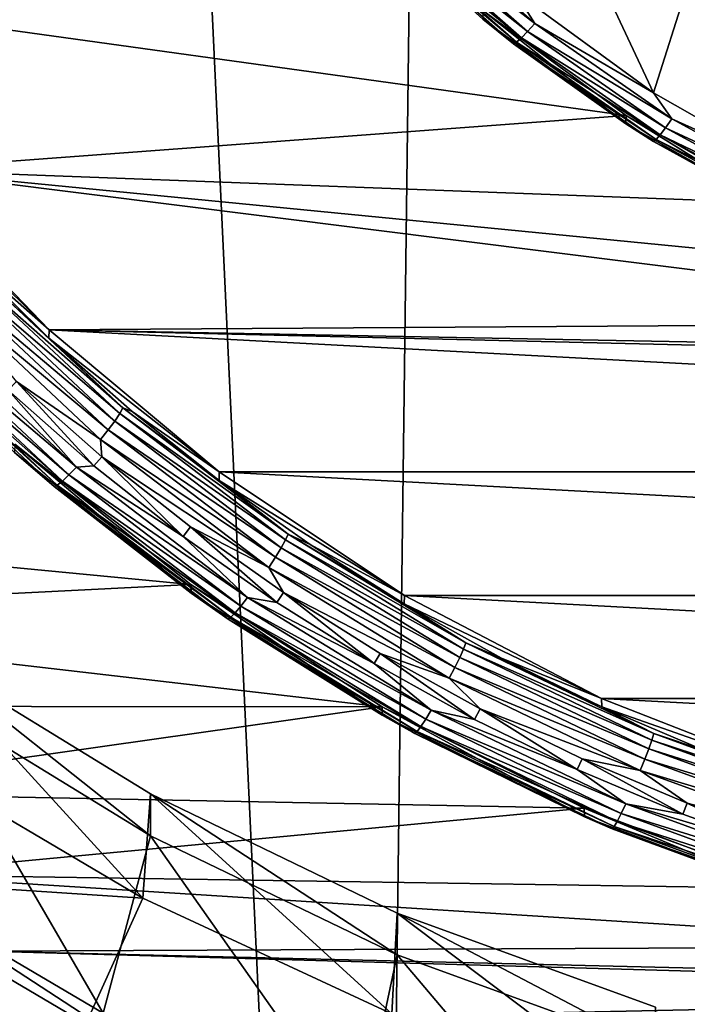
# Model space of a CAD drawing. Header units: metres. Extents: x -150 to 146, y -127 to 82.
# Tile 91 of 256: x -6 to -3.24, y -116.25 to -112.17. Entities that reach past the tile are written whole.
import ezdxf

# ---------------------------------------------------------------- set-up
doc = ezdxf.new("R2010")
doc.units = ezdxf.units.M
doc.layers.add('solid_ELLA_AP_WANNE_SW0001', color=7, linetype='CONTINUOUS')

msp = doc.modelspace()

# ---------------------------------------------------------------- linework, layer by layer
at = {"layer": 'solid_ELLA_AP_WANNE_SW0001'}
for points in [[(-4.56158, -125.847031, 10.967083), (-3.202313, -18.13368, 14.148131), (-9.597679, -18.242001, 14.008192)], [(-2.747187, -126.158188, 10.980032), (-3.202313, -18.13368, 14.148131), (-4.56158, -125.847031, 10.967083)], [(-4.56158, -125.847031, 10.967083), (-9.597679, -18.242001, 14.008192), (-6.335864, -125.385757, 10.948422)], [(-3.777853, -111.617104, -14.447657), (-3.375816, -112.475731, -14.296257), (-3.951657, -112.054436, -14.370543)], [(-3.777853, -111.617104, -14.447657), (-3.235234, -112.03476, -14.374011), (-3.375816, -112.475731, -14.296257)], [(-4.419321, -111.761253, -14.39511), (-4.385166, -111.731079, -14.420693), (-3.86661, -112.187454, -14.340223)], [(-3.86661, -112.187454, -14.340223), (-4.385166, -111.731079, -14.420693), (-3.951657, -112.054436, -14.370543)], [(-4.471163, -111.799591, -14.313982), (-4.448654, -111.784622, -14.358711), (-3.922591, -112.247597, -14.277076)], [(-4.448654, -111.784622, -14.358711), (-4.419321, -111.761253, -14.39511), (-3.896726, -112.221176, -14.314013)], [(-3.922591, -112.247597, -14.277076), (-4.448654, -111.784622, -14.358711), (-3.896726, -112.221176, -14.314013)], [(-3.896726, -112.221176, -14.314013), (-4.419321, -111.761253, -14.39511), (-3.86661, -112.187454, -14.340223)], [(-4.485309, -111.805138, -14.263978), (-4.471163, -111.799591, -14.313982), (-3.942438, -112.264908, -14.231934)], [(-3.954911, -112.271927, -14.18167), (-4.081701, -112.169464, -14.147175), (-4.485309, -111.805138, -14.263978)], [(-3.954911, -112.271927, -14.18167), (-4.485309, -111.805138, -14.263978), (-3.942438, -112.264908, -14.231934)], [(-3.942438, -112.264908, -14.231934), (-4.471163, -111.799591, -14.313982), (-3.922591, -112.247597, -14.277076)], [(-3.235234, -112.03476, -14.374011), (-2.75737, -112.827362, -14.234254), (-3.375816, -112.475731, -14.296257)], [(-3.488562, -112.568977, -13.873645), (-6.517297, -112.794197, -13.833932), (-7.075763, -112.070198, -13.961592)], [(-3.488562, -112.568977, -13.873645), (-7.075763, -112.070198, -13.961592), (-4.08253, -112.133949, -13.950352)], [(-3.86661, -112.187454, -14.340223), (-3.951657, -112.054436, -14.370543), (-3.375816, -112.475731, -14.296257)], [(-4.08253, -112.133949, -13.950352), (-4.081701, -112.169464, -14.147175), (-3.489382, -112.603729, -14.070602)], [(-3.488562, -112.568977, -13.873645), (-4.08253, -112.133949, -13.950352), (-3.489382, -112.603729, -14.070602)], [(-3.954911, -112.271927, -14.18167), (-3.489382, -112.603729, -14.070602), (-4.081701, -112.169464, -14.147175)], [(-3.896726, -112.221176, -14.314013), (-3.86661, -112.187454, -14.340223), (-3.29943, -112.583771, -14.270341)], [(-3.29943, -112.583771, -14.270341), (-3.86661, -112.187454, -14.340223), (-3.375816, -112.475731, -14.296257)], [(-3.922591, -112.247597, -14.277076), (-3.896726, -112.221176, -14.314013), (-3.325128, -112.620583, -14.243587)], [(-3.325128, -112.620583, -14.243587), (-3.896726, -112.221176, -14.314013), (-3.29943, -112.583771, -14.270341)], [(-3.954911, -112.271927, -14.18167), (-3.942438, -112.264908, -14.231934), (-3.364134, -112.668999, -14.160682)], [(-3.374778, -112.677299, -14.110191), (-3.489382, -112.603729, -14.070602), (-3.954911, -112.271927, -14.18167)], [(-3.374778, -112.677299, -14.110191), (-3.954911, -112.271927, -14.18167), (-3.364134, -112.668999, -14.160682)], [(-3.942438, -112.264908, -14.231934), (-3.922591, -112.247597, -14.277076), (-3.347198, -112.649658, -14.206182)], [(-3.364134, -112.668999, -14.160682), (-3.942438, -112.264908, -14.231934), (-3.347198, -112.649658, -14.206182)], [(-3.347198, -112.649658, -14.206182), (-3.922591, -112.247597, -14.277076), (-3.325128, -112.620583, -14.243587)], [(-3.29943, -112.583771, -14.270341), (-3.375816, -112.475731, -14.296257), (-2.75737, -112.827362, -14.234254)], [(-2.850637, -112.93219, -13.8096), (-6.517297, -112.794197, -13.833932), (-3.488562, -112.568977, -13.873645)], [(-3.488562, -112.568977, -13.873645), (-3.489382, -112.603729, -14.070602), (-2.849875, -112.967339, -14.006488)], [(-3.374778, -112.677299, -14.110191), (-2.849875, -112.967339, -14.006488), (-3.489382, -112.603729, -14.070602)], [(-2.850637, -112.93219, -13.8096), (-3.488562, -112.568977, -13.873645), (-2.849875, -112.967339, -14.006488)], [(-3.325128, -112.620583, -14.243587), (-3.29943, -112.583771, -14.270341), (-2.690757, -112.915062, -14.211926)], [(-2.690757, -112.915062, -14.211926), (-3.29943, -112.583771, -14.270341), (-2.75737, -112.827362, -14.234254)], [(-3.364134, -112.668999, -14.160682), (-3.347198, -112.649658, -14.206182), (-2.729713, -112.985741, -14.14692)], [(-3.347198, -112.649658, -14.206182), (-3.325128, -112.620583, -14.243587), (-2.711714, -112.95446, -14.184716)], [(-2.729713, -112.985741, -14.14692), (-3.347198, -112.649658, -14.206182), (-2.711714, -112.95446, -14.184716)], [(-2.711714, -112.95446, -14.184716), (-3.325128, -112.620583, -14.243587), (-2.690757, -112.915062, -14.211926)], [(-3.374778, -112.677299, -14.110191), (-3.364134, -112.668999, -14.160682), (-2.743525, -113.00679, -14.10112)], [(-2.752205, -113.016159, -14.050442), (-2.849875, -112.967339, -14.006488), (-3.374778, -112.677299, -14.110191)], [(-2.752205, -113.016159, -14.050442), (-3.374778, -112.677299, -14.110191), (-2.743525, -113.00679, -14.10112)], [(-2.743525, -113.00679, -14.10112), (-3.364134, -112.668999, -14.160682), (-2.729713, -112.985741, -14.14692)], [(-6.517297, -112.794197, -13.833932), (-5.878854, -113.457512, -13.716971), (-6.516486, -112.83004, -14.030697)], [(-1.464946, -113.429085, -13.721984), (-5.878854, -113.457512, -13.716971), (-6.517297, -112.794197, -13.833932)], [(-2.171272, -113.220329, -13.758794), (-6.517297, -112.794197, -13.833932), (-2.850637, -112.93219, -13.8096)], [(-1.464946, -113.429085, -13.721984), (-6.517297, -112.794197, -13.833932), (-2.171272, -113.220329, -13.758794)], [(-5.878854, -113.457512, -13.716971), (-6.207262, -113.169479, -13.970844), (-6.516486, -112.83004, -14.030697)], [(-6.207262, -113.169479, -13.970844), (-5.87983, -113.491936, -13.913986), (-6.201879, -113.193695, -14.018932)], [(-5.878854, -113.457512, -13.716971), (-5.87983, -113.491936, -13.913986), (-6.207262, -113.169479, -13.970844)], [(-6.216342, -113.215622, -14.064113), (-5.586637, -113.805107, -13.960171), (-6.239382, -113.244392, -14.101163)], [(-6.201879, -113.193695, -14.018932), (-5.573638, -113.781807, -13.915232), (-6.216342, -113.215622, -14.064113)], [(-5.573638, -113.781807, -13.915232), (-5.586637, -113.805107, -13.960171), (-6.216342, -113.215622, -14.064113)], [(-5.87983, -113.491936, -13.913986), (-5.573638, -113.781807, -13.915232), (-6.201879, -113.193695, -14.018932)], [(-6.239382, -113.244392, -14.101163), (-5.607343, -113.836067, -13.996836), (-6.269425, -113.278046, -14.127552)], [(-5.586637, -113.805107, -13.960171), (-5.607343, -113.836067, -13.996836), (-6.239382, -113.244392, -14.101163)], [(-6.269425, -113.278046, -14.127552), (-5.634343, -113.872566, -14.022722), (-6.304419, -113.314278, -14.141479)], [(-5.607343, -113.836067, -13.996836), (-5.634343, -113.872566, -14.022722), (-6.269425, -113.278046, -14.127552)], [(-6.304419, -113.314278, -14.141479), (-5.665792, -113.912117, -14.036063), (-6.014275, -113.671928, -14.085335)], [(-5.634343, -113.872566, -14.022722), (-5.665792, -113.912117, -14.036063), (-6.304419, -113.314278, -14.141479)], [(-6.415548, -113.41832, -14.123188), (-5.765664, -114.026695, -14.015915), (-6.450557, -113.447624, -14.097756)], [(-6.048589, -113.707741, -14.079021), (-5.765664, -114.026695, -14.015915), (-6.415548, -113.41832, -14.123188)], [(-6.450557, -113.447624, -14.097756), (-5.797126, -114.059326, -13.989898), (-6.480624, -113.470253, -14.061488)], [(-5.765664, -114.026695, -14.015915), (-5.797126, -114.059326, -13.989898), (-6.450557, -113.447624, -14.097756)], [(-5.878854, -113.457512, -13.716971), (-5.175141, -114.046677, -13.613086), (-5.87983, -113.491936, -13.913986)], [(-0.74271, -113.554337, -13.699899), (-5.878854, -113.457512, -13.716971), (-1.464946, -113.429085, -13.721984)], [(5.175141, -114.046677, -13.613086), (-5.175141, -114.046677, -13.613086), (-5.878854, -113.457512, -13.716971)], [(-0.74271, -113.554337, -13.699899), (0, -113.597778, -13.692239), (-5.878854, -113.457512, -13.716971)], [(5.175141, -114.046677, -13.613086), (-5.878854, -113.457512, -13.716971), (0, -113.597778, -13.692239)], [(-6.503695, -113.484657, -14.01686), (-5.844882, -114.101387, -13.908113), (-6.518196, -113.489845, -13.966918)], [(-6.518196, -113.489845, -13.966918), (-5.857913, -114.107956, -13.857929), (-6.022175, -113.965675, -13.830455)], [(-5.844882, -114.101387, -13.908113), (-5.857913, -114.107956, -13.857929), (-6.518196, -113.489845, -13.966918)], [(-6.480624, -113.470253, -14.061488), (-5.824148, -114.084801, -13.953127), (-6.503695, -113.484657, -14.01686)], [(-5.824148, -114.084801, -13.953127), (-5.844882, -114.101387, -13.908113), (-6.503695, -113.484657, -14.01686)], [(-5.797126, -114.059326, -13.989898), (-5.824148, -114.084801, -13.953127), (-6.480624, -113.470253, -14.061488)], [(-5.87983, -113.491936, -13.913986), (-5.535153, -113.796463, -13.860291), (-5.573638, -113.781807, -13.915232)], [(-5.175141, -114.046677, -13.613086), (-5.535153, -113.796463, -13.860291), (-5.87983, -113.491936, -13.913986)], [(-6.014275, -113.671928, -14.085335), (-5.693418, -114.021683, -14.023664), (-6.048589, -113.707741, -14.079021)], [(-6.048589, -113.707741, -14.079021), (-5.693418, -114.021683, -14.023664), (-5.765664, -114.026695, -14.015915)], [(-6.014275, -113.671928, -14.085335), (-5.661125, -113.984093, -14.030292), (-5.693418, -114.021683, -14.023664)], [(-5.665792, -113.912117, -14.036063), (-5.661125, -113.984093, -14.030292), (-6.014275, -113.671928, -14.085335)], [(-5.573638, -113.781807, -13.915232), (-4.888206, -114.304314, -13.8231), (-5.586637, -113.805107, -13.960171)], [(-5.17424, -114.082169, -13.809914), (-4.888206, -114.304314, -13.8231), (-5.573638, -113.781807, -13.915232)], [(-5.535153, -113.796463, -13.860291), (-5.17424, -114.082169, -13.809914), (-5.573638, -113.781807, -13.915232)], [(-5.586637, -113.805107, -13.960171), (-4.899605, -114.328835, -13.867825), (-5.607343, -113.836067, -13.996836)], [(-4.888206, -114.304314, -13.8231), (-4.899605, -114.328835, -13.867825), (-5.586637, -113.805107, -13.960171)], [(-5.175141, -114.046677, -13.613086), (-5.17424, -114.082169, -13.809914), (-5.535153, -113.796463, -13.860291)], [(-5.634343, -113.872566, -14.022722), (-4.941444, -114.400757, -13.929587), (-5.665792, -113.912117, -14.036063)], [(-5.607343, -113.836067, -13.996836), (-4.917765, -114.361732, -13.904147), (-5.634343, -113.872566, -14.022722)], [(-4.917765, -114.361732, -13.904147), (-4.941444, -114.400757, -13.929587), (-5.634343, -113.872566, -14.022722)], [(-4.899605, -114.328835, -13.867825), (-4.917765, -114.361732, -13.904147), (-5.607343, -113.836067, -13.996836)], [(-5.665792, -113.912117, -14.036063), (-4.969026, -114.44326, -13.942409), (-5.661125, -113.984093, -14.030292)], [(-4.941444, -114.400757, -13.929587), (-4.969026, -114.44326, -13.942409), (-5.665792, -113.912117, -14.036063)], [(-6.020804, -113.931725, -13.633355), (-5.291258, -114.513672, -13.530743), (-8.15689, -114.239174, -13.579144)], [(-5.290067, -114.549515, -13.727508), (-6.020804, -113.931725, -13.633355), (-6.022175, -113.965675, -13.830455)], [(-5.290067, -114.549515, -13.727508), (-5.291258, -114.513672, -13.530743), (-6.020804, -113.931725, -13.633355)], [(-5.857913, -114.107956, -13.857929), (-5.290067, -114.549515, -13.727508), (-6.022175, -113.965675, -13.830455)], [(-5.661125, -113.984093, -14.030292), (-5.323774, -114.314125, -13.972098), (-5.693418, -114.021683, -14.023664)], [(-5.661125, -113.984093, -14.030292), (-5.293584, -114.274872, -13.979019), (-5.323774, -114.314125, -13.972098)], [(-4.969026, -114.44326, -13.942409), (-5.293584, -114.274872, -13.979019), (-5.661125, -113.984093, -14.030292)], [(-5.765664, -114.026695, -14.015915), (-5.056616, -114.5672, -13.920609), (-5.797126, -114.059326, -13.989898)], [(-5.693418, -114.021683, -14.023664), (-5.323774, -114.314125, -13.972098), (-5.765664, -114.026695, -14.015915)], [(-5.323774, -114.314125, -13.972098), (-5.056616, -114.5672, -13.920609), (-5.765664, -114.026695, -14.015915)], [(-5.797126, -114.059326, -13.989898), (-5.084209, -114.602776, -13.894073), (-5.824148, -114.084801, -13.953127)], [(-5.056616, -114.5672, -13.920609), (-5.084209, -114.602776, -13.894073), (-5.797126, -114.059326, -13.989898)], [(-5.175141, -114.046677, -13.613086), (-4.40716, -114.559021, -13.522746), (-5.17424, -114.082169, -13.809914)], [(4.40716, -114.559021, -13.522746), (-4.40716, -114.559021, -13.522746), (-5.175141, -114.046677, -13.613086)], [(5.175141, -114.046677, -13.613086), (4.40716, -114.559021, -13.522746), (-5.175141, -114.046677, -13.613086)], [(-5.844882, -114.101387, -13.908113), (-5.126092, -114.649323, -13.811498), (-5.857913, -114.107956, -13.857929)], [(-5.857913, -114.107956, -13.857929), (-5.137521, -114.657104, -13.761098), (-5.290067, -114.549515, -13.727508)], [(-5.126092, -114.649323, -13.811498), (-5.137521, -114.657104, -13.761098), (-5.857913, -114.107956, -13.857929)], [(-5.824148, -114.084801, -13.953127), (-5.107907, -114.630791, -13.856854), (-5.844882, -114.101387, -13.908113)], [(-5.107907, -114.630791, -13.856854), (-5.126092, -114.649323, -13.811498), (-5.844882, -114.101387, -13.908113)], [(-5.084209, -114.602776, -13.894073), (-5.107907, -114.630791, -13.856854), (-5.824148, -114.084801, -13.953127)], [(-5.17424, -114.082169, -13.809914), (-4.79815, -114.348206, -13.763003), (-4.888206, -114.304314, -13.8231)], [(-4.40716, -114.559021, -13.522746), (-4.79815, -114.348206, -13.763003), (-5.17424, -114.082169, -13.809914)], [(-5.291258, -114.513672, -13.530743), (-7.790483, -114.63858, -13.508717), (-8.15689, -114.239174, -13.579144)], [(-5.293584, -114.274872, -13.979019), (-4.936195, -114.587708, -13.923859), (-5.323774, -114.314125, -13.972098)], [(-5.293584, -114.274872, -13.979019), (-4.90821, -114.546906, -13.931053), (-4.936195, -114.587708, -13.923859)], [(-4.969026, -114.44326, -13.942409), (-4.90821, -114.546906, -13.931053), (-5.293584, -114.274872, -13.979019)], [(-5.323774, -114.314125, -13.972098), (-4.936195, -114.587708, -13.923859), (-5.056616, -114.5672, -13.920609)], [(-4.888206, -114.304314, -13.8231), (-4.152613, -114.755844, -13.743483), (-4.899605, -114.328835, -13.867825)], [(-4.407986, -114.593811, -13.719697), (-4.152613, -114.755844, -13.743483), (-4.888206, -114.304314, -13.8231)], [(-4.79815, -114.348206, -13.763003), (-4.407986, -114.593811, -13.719697), (-4.888206, -114.304314, -13.8231)], [(-4.917765, -114.361732, -13.904147), (-4.177724, -114.815994, -13.824048), (-4.941444, -114.400757, -13.929587)], [(-4.899605, -114.328835, -13.867825), (-4.162297, -114.781418, -13.788021), (-4.917765, -114.361732, -13.904147)], [(-4.162297, -114.781418, -13.788021), (-4.177724, -114.815994, -13.824048), (-4.917765, -114.361732, -13.904147)], [(-4.152613, -114.755844, -13.743483), (-4.162297, -114.781418, -13.788021), (-4.899605, -114.328835, -13.867825)], [(-4.40716, -114.559021, -13.522746), (-4.407986, -114.593811, -13.719697), (-4.79815, -114.348206, -13.763003)], [(-4.941444, -114.400757, -13.929587), (-4.19784, -114.857208, -13.849103), (-4.969026, -114.44326, -13.942409)], [(-4.177724, -114.815994, -13.824048), (-4.19784, -114.857208, -13.849103), (-4.941444, -114.400757, -13.929587)], [(-4.969026, -114.44326, -13.942409), (-4.221271, -114.90226, -13.861475), (-4.90821, -114.546906, -13.931053)], [(-4.19784, -114.857208, -13.849103), (-4.221271, -114.90226, -13.861475), (-4.969026, -114.44326, -13.942409)], [(-5.291258, -114.513672, -13.530743), (-4.498698, -115.020332, -13.441405), (-7.790483, -114.63858, -13.508717)], [(-4.5, -115.054794, -13.638412), (-4.498698, -115.020332, -13.441405), (-5.291258, -114.513672, -13.530743)], [(-4.5, -115.054794, -13.638412), (-5.291258, -114.513672, -13.530743), (-5.290067, -114.549515, -13.727508)], [(-5.137521, -114.657104, -13.761098), (-4.5, -115.054794, -13.638412), (-5.290067, -114.549515, -13.727508)], [(-5.056616, -114.5672, -13.920609), (-4.29568, -115.034294, -13.838248), (-5.084209, -114.602776, -13.894073)], [(-4.532743, -114.841377, -13.87913), (-4.29568, -115.034294, -13.838248), (-5.056616, -114.5672, -13.920609)], [(-4.936195, -114.587708, -13.923859), (-4.532743, -114.841377, -13.87913), (-5.056616, -114.5672, -13.920609)], [(-4.90821, -114.546906, -13.931053), (-4.532743, -114.841377, -13.87913), (-4.936195, -114.587708, -13.923859)], [(-4.90821, -114.546906, -13.931053), (-4.507051, -114.799133, -13.886578), (-4.532743, -114.841377, -13.87913)], [(-4.221271, -114.90226, -13.861475), (-4.507051, -114.799133, -13.886578), (-4.90821, -114.546906, -13.931053)], [(-4.40716, -114.559021, -13.522746), (-3.590846, -114.985733, -13.447505), (-4.407986, -114.593811, -13.719697)], [(3.590846, -114.985733, -13.447505), (-3.590846, -114.985733, -13.447505), (-4.40716, -114.559021, -13.522746)], [(4.40716, -114.559021, -13.522746), (3.590846, -114.985733, -13.447505), (-4.40716, -114.559021, -13.522746)], [(-5.084209, -114.602776, -13.894073), (-4.319121, -115.072418, -13.811262), (-5.107907, -114.630791, -13.856854)], [(-4.29568, -115.034294, -13.838248), (-4.319121, -115.072418, -13.811262), (-5.084209, -114.602776, -13.894073)], [(-4.407986, -114.593811, -13.719697), (-4.004892, -114.818245, -13.680123), (-4.152613, -114.755844, -13.743483)], [(-3.590846, -114.985733, -13.447505), (-4.004892, -114.818245, -13.680123), (-4.407986, -114.593811, -13.719697)], [(-4.498698, -115.020332, -13.441405), (-7.405254, -115.018333, -13.441757), (-7.790483, -114.63858, -13.508717)], [(-5.126092, -114.649323, -13.811498), (-4.354702, -115.122826, -13.728005), (-5.137521, -114.657104, -13.761098)], [(-5.107907, -114.630791, -13.856854), (-4.339253, -115.102615, -13.773659), (-5.126092, -114.649323, -13.811498)], [(-4.339253, -115.102615, -13.773659), (-4.354702, -115.122826, -13.728005), (-5.126092, -114.649323, -13.811498)], [(-4.319121, -115.072418, -13.811262), (-4.339253, -115.102615, -13.773659), (-5.107907, -114.630791, -13.856854)], [(-5.137521, -114.657104, -13.761098), (-4.36441, -115.131668, -13.67742), (-4.5, -115.054794, -13.638412)], [(-4.354702, -115.122826, -13.728005), (-4.36441, -115.131668, -13.67742), (-5.137521, -114.657104, -13.761098)], [(-4.152613, -114.755844, -13.743483), (-3.374409, -115.131775, -13.677197), (-4.162297, -114.781418, -13.788021)], [(-3.590052, -115.020859, -13.644397), (-3.374409, -115.131775, -13.677197), (-4.152613, -114.755844, -13.743483)], [(-4.004892, -114.818245, -13.680123), (-3.590052, -115.020859, -13.644397), (-4.152613, -114.755844, -13.743483)], [(-6.427729, -114.78717, -3.835964), (-5.490164, -115.813255, -3.655038), (-6.473409, -115.233154, -3.757325)], [(-6.427729, -114.78717, -3.835964), (-5.45882, -115.38147, -3.731174), (-5.490164, -115.813255, -3.655038)], [(-5.458861, -115.555107, -4.715983), (-5.45882, -115.38147, -3.731174), (-6.427729, -114.78717, -3.835964)], [(-6.427691, -114.960846, -4.820767), (-5.458861, -115.555107, -4.715983), (-6.427729, -114.78717, -3.835964)], [(-4.507051, -114.799133, -13.886578), (-4.11696, -115.072929, -13.8383), (-4.532743, -114.841377, -13.87913)], [(-4.507051, -114.799133, -13.886578), (-4.09363, -115.029381, -13.84598), (-4.11696, -115.072929, -13.8383)], [(-4.221271, -114.90226, -13.861475), (-4.09363, -115.029381, -13.84598), (-4.507051, -114.799133, -13.886578)], [(-4.162297, -114.781418, -13.788021), (-3.382278, -115.158218, -13.721581), (-4.177724, -114.815994, -13.824048)], [(-3.374409, -115.131775, -13.677197), (-3.382278, -115.158218, -13.721581), (-4.162297, -114.781418, -13.788021)], [(-4.532743, -114.841377, -13.87913), (-4.11696, -115.072929, -13.8383), (-4.29568, -115.034294, -13.838248)], [(-4.177724, -114.815994, -13.824048), (-3.394814, -115.194191, -13.757361), (-4.19784, -114.857208, -13.849103)], [(-3.382278, -115.158218, -13.721581), (-3.394814, -115.194191, -13.757361), (-4.177724, -114.815994, -13.824048)], [(-3.590846, -114.985733, -13.447505), (-3.590052, -115.020859, -13.644397), (-4.004892, -114.818245, -13.680123)], [(-4.19784, -114.857208, -13.849103), (-3.41116, -115.237236, -13.782095), (-4.221271, -114.90226, -13.861475)], [(-3.394814, -115.194191, -13.757361), (-3.41116, -115.237236, -13.782095), (-4.19784, -114.857208, -13.849103)], [(-4.221271, -114.90226, -13.861475), (-3.4302, -115.284401, -13.794092), (-4.09363, -115.029381, -13.84598)], [(-3.41116, -115.237236, -13.782095), (-3.4302, -115.284401, -13.794092), (-4.221271, -114.90226, -13.861475)], [(-6.668228, -115.693138, -4.691644), (-5.655381, -116.290741, -4.58627), (-6.427691, -114.960846, -4.820767)], [(-5.655381, -116.290741, -4.58627), (-5.458861, -115.555107, -4.715983), (-6.427691, -114.960846, -4.820767)], [(-3.590846, -114.985733, -13.447505), (-2.729478, -115.323257, -13.38799), (-3.590052, -115.020859, -13.644397)], [(2.729478, -115.323257, -13.38799), (-2.729478, -115.323257, -13.38799), (-3.590846, -114.985733, -13.447505)], [(3.590846, -114.985733, -13.447505), (2.729478, -115.323257, -13.38799), (-3.590846, -114.985733, -13.447505)], [(-4.498698, -115.020332, -13.441405), (-7.0031, -115.376175, -13.37866), (-7.405254, -115.018333, -13.441757)], [(-4.498698, -115.020332, -13.441405), (-3.661897, -115.440575, -13.367305), (-7.0031, -115.376175, -13.37866)], [(-3.66063, -115.475983, -13.564147), (-4.498698, -115.020332, -13.441405), (-4.5, -115.054794, -13.638412)], [(-4.36441, -115.131668, -13.67742), (-3.66063, -115.475983, -13.564147), (-4.5, -115.054794, -13.638412)], [(-3.66063, -115.475983, -13.564147), (-3.661897, -115.440575, -13.367305), (-4.498698, -115.020332, -13.441405)], [(-4.29568, -115.034294, -13.838248), (-3.490665, -115.423172, -13.769679), (-4.319121, -115.072418, -13.811262)], [(-3.691954, -115.280396, -13.801719), (-3.490665, -115.423172, -13.769679), (-4.29568, -115.034294, -13.838248)], [(-4.11696, -115.072929, -13.8383), (-3.691954, -115.280396, -13.801719), (-4.29568, -115.034294, -13.838248)], [(-4.09363, -115.029381, -13.84598), (-3.691954, -115.280396, -13.801719), (-4.11696, -115.072929, -13.8383)], [(-4.09363, -115.029381, -13.84598), (-3.67104, -115.235664, -13.809606), (-3.691954, -115.280396, -13.801719)], [(-3.4302, -115.284401, -13.794092), (-3.67104, -115.235664, -13.809606), (-4.09363, -115.029381, -13.84598)], [(-3.590052, -115.020859, -13.644397), (-3.164681, -115.201065, -13.612622), (-3.374409, -115.131775, -13.677197)], [(-2.729478, -115.323257, -13.38799), (-3.164681, -115.201065, -13.612622), (-3.590052, -115.020859, -13.644397)], [(-4.319121, -115.072418, -13.811262), (-3.509713, -115.463417, -13.742318), (-4.339253, -115.102615, -13.773659)], [(-3.490665, -115.423172, -13.769679), (-3.509713, -115.463417, -13.742318), (-4.319121, -115.072418, -13.811262)], [(-4.354702, -115.122826, -13.728005), (-3.538626, -115.517052, -13.658493), (-4.36441, -115.131668, -13.67742)], [(-4.36441, -115.131668, -13.67742), (-3.546515, -115.526772, -13.607753), (-3.66063, -115.475983, -13.564147)], [(-3.538626, -115.517052, -13.658493), (-3.546515, -115.526772, -13.607753), (-4.36441, -115.131668, -13.67742)], [(-4.339253, -115.102615, -13.773659), (-3.526073, -115.495438, -13.704393), (-4.354702, -115.122826, -13.728005)], [(-3.526073, -115.495438, -13.704393), (-3.538626, -115.517052, -13.658493), (-4.354702, -115.122826, -13.728005)], [(-3.509713, -115.463417, -13.742318), (-3.526073, -115.495438, -13.704393), (-4.339253, -115.102615, -13.773659)], [(-3.374409, -115.131775, -13.677197), (-2.561579, -115.428238, -13.624922), (-3.382278, -115.158218, -13.721581)], [(-2.730028, -115.358322, -13.584893), (-2.561579, -115.428238, -13.624922), (-3.374409, -115.131775, -13.677197)], [(-3.164681, -115.201065, -13.612622), (-2.730028, -115.358322, -13.584893), (-3.374409, -115.131775, -13.677197)], [(-3.382278, -115.158218, -13.721581), (-2.567553, -115.455376, -13.669184), (-3.394814, -115.194191, -13.757361)], [(-2.561579, -115.428238, -13.624922), (-2.567553, -115.455376, -13.669184), (-3.382278, -115.158218, -13.721581)], [(-3.394814, -115.194191, -13.757361), (-2.577069, -115.492455, -13.70477), (-3.41116, -115.237236, -13.782095)], [(-2.567553, -115.455376, -13.669184), (-2.577069, -115.492455, -13.70477), (-3.394814, -115.194191, -13.757361)], [(-6.473409, -115.233154, -3.757325), (-5.490164, -115.813255, -3.655038), (-6.749875, -115.730492, -4.177344)], [(-3.67104, -115.235664, -13.809606), (-3.253973, -115.465302, -13.769115), (-3.691954, -115.280396, -13.801719)], [(-3.67104, -115.235664, -13.809606), (-3.235549, -115.419525, -13.777186), (-3.253973, -115.465302, -13.769115)], [(-3.4302, -115.284401, -13.794092), (-3.235549, -115.419525, -13.777186), (-3.67104, -115.235664, -13.809606)], [(-3.41116, -115.237236, -13.782095), (-2.589478, -115.536926, -13.72925), (-3.4302, -115.284401, -13.794092)], [(-2.577069, -115.492455, -13.70477), (-2.589478, -115.536926, -13.72925), (-3.41116, -115.237236, -13.782095)], [(-3.691954, -115.280396, -13.801719), (-3.253973, -115.465302, -13.769115), (-3.490665, -115.423172, -13.769679)], [(-3.4302, -115.284401, -13.794092), (-2.603931, -115.58577, -13.740953), (-3.235549, -115.419525, -13.777186)], [(-2.589478, -115.536926, -13.72925), (-2.603931, -115.58577, -13.740953), (-3.4302, -115.284401, -13.794092)], [(-3.661897, -115.440575, -13.367305), (-6.580732, -115.715004, -13.318915), (-7.0031, -115.376175, -13.37866)], [(-5.45882, -115.38147, -3.731174), (-4.459298, -116.293747, -3.570315), (-5.490164, -115.813255, -3.655038)], [(-5.458861, -115.555107, -4.715983), (-4.437418, -116.049034, -4.62889), (-5.45882, -115.38147, -3.731174)], [(-5.45882, -115.38147, -3.731174), (-4.437324, -115.875427, -3.644075), (-4.459298, -116.293747, -3.570315)], [(-4.437418, -116.049034, -4.62889), (-4.437324, -115.875427, -3.644075), (-5.45882, -115.38147, -3.731174)], [(-3.490665, -115.423172, -13.769679), (-2.649831, -115.729851, -13.715603), (-3.509713, -115.463417, -13.742318)], [(-2.804443, -115.627495, -13.740516), (-2.649831, -115.729851, -13.715603), (-3.490665, -115.423172, -13.769679)], [(-3.253973, -115.465302, -13.769115), (-2.804443, -115.627495, -13.740516), (-3.490665, -115.423172, -13.769679)], [(-3.235549, -115.419525, -13.777186), (-2.804443, -115.627495, -13.740516), (-3.253973, -115.465302, -13.769115)], [(-3.235549, -115.419525, -13.777186), (-2.788574, -115.580803, -13.748749), (-2.804443, -115.627495, -13.740516)], [(-2.603931, -115.58577, -13.740953), (-2.788574, -115.580803, -13.748749), (-3.235549, -115.419525, -13.777186)], [(-3.661897, -115.440575, -13.367305), (-2.780224, -115.773506, -13.308599), (-6.580732, -115.715004, -13.318915)], [(-2.781153, -115.808449, -13.505523), (-2.780224, -115.773506, -13.308599), (-3.661897, -115.440575, -13.367305)], [(-2.781153, -115.808449, -13.505523), (-3.661897, -115.440575, -13.367305), (-3.66063, -115.475983, -13.564147)], [(-3.509713, -115.463417, -13.742318), (-2.664291, -115.771774, -13.687947), (-3.526073, -115.495438, -13.704393)], [(-2.649831, -115.729851, -13.715603), (-2.664291, -115.771774, -13.687947), (-3.509713, -115.463417, -13.742318)], [(-3.546515, -115.526772, -13.607753), (-2.781153, -115.808449, -13.505523), (-3.66063, -115.475983, -13.564147)], [(-3.526073, -115.495438, -13.704393), (-2.67671, -115.805229, -13.649769), (-3.538626, -115.517052, -13.658493)], [(-2.664291, -115.771774, -13.687947), (-2.67671, -115.805229, -13.649769), (-3.526073, -115.495438, -13.704393)], [(-3.538626, -115.517052, -13.658493), (-2.686239, -115.827942, -13.603675), (-3.546515, -115.526772, -13.607753)], [(-3.546515, -115.526772, -13.607753), (-2.692228, -115.838356, -13.552812), (-2.781153, -115.808449, -13.505523)], [(-2.686239, -115.827942, -13.603675), (-2.692228, -115.838356, -13.552812), (-3.546515, -115.526772, -13.607753)], [(-2.67671, -115.805229, -13.649769), (-2.686239, -115.827942, -13.603675), (-3.538626, -115.517052, -13.658493)], [(-5.655381, -116.290741, -4.58627), (-4.593499, -116.785728, -4.498991), (-5.458861, -115.555107, -4.715983)], [(-4.593499, -116.785728, -4.498991), (-4.437418, -116.049034, -4.62889), (-5.458861, -115.555107, -4.715983)], [(-6.574573, -117.105095, -12.340983), (-5.655381, -116.290741, -4.58627), (-6.668228, -115.693138, -4.691644)], [(-6.749875, -115.730492, -4.177344), (-5.727164, -116.334129, -4.070907), (-6.552685, -116.361572, -7.013486)], [(-5.490164, -115.813255, -3.655038), (-5.727164, -116.334129, -4.070907), (-6.749875, -115.730492, -4.177344)], [(-1.8723, -116.013596, -13.266265), (-6.140277, -116.033478, -13.262759), (-6.580732, -115.715004, -13.318915)], [(-2.780224, -115.773506, -13.308599), (-1.8723, -116.013596, -13.266265), (-6.580732, -115.715004, -13.318915)], [(-5.490164, -115.813255, -3.655038), (-4.459298, -116.293747, -3.570315), (-5.727164, -116.334129, -4.070907)], [(-4.437324, -115.875427, -3.644075), (-3.380657, -116.673424, -3.503367), (-4.459298, -116.293747, -3.570315)], [(-4.437418, -116.049034, -4.62889), (-3.367332, -116.438866, -4.560152), (-4.437324, -115.875427, -3.644075)], [(-4.437324, -115.875427, -3.644075), (-3.367291, -116.265244, -3.575341), (-3.380657, -116.673424, -3.503367)], [(-3.367332, -116.438866, -4.560152), (-3.367291, -116.265244, -3.575341), (-4.437324, -115.875427, -3.644075)], [(-6.140277, -116.033478, -13.262759), (-5.685083, -116.329208, -13.210614), (-6.574573, -117.105095, -12.340983)], [(-1.8723, -116.013596, -13.266265), (-0.947085, -116.157738, -13.240849), (-6.140277, -116.033478, -13.262759)], [(0, -116.20752, -13.232071), (-5.685083, -116.329208, -13.210614), (-6.140277, -116.033478, -13.262759)], [(-0.947085, -116.157738, -13.240849), (0, -116.20752, -13.232071), (-6.140277, -116.033478, -13.262759)], [(-4.593499, -116.785728, -4.498991), (-3.482459, -117.176842, -4.430027), (-4.437418, -116.049034, -4.62889)], [(-3.482459, -117.176842, -4.430027), (-3.367332, -116.438866, -4.560152), (-4.437418, -116.049034, -4.62889)], [(0, -116.20752, -13.232071), (5.685075, -116.329216, -13.210613), (-5.685083, -116.329208, -13.210614)]]:
    msp.add_3dface(points, dxfattribs=at)

doc.saveas('drawing.dxf')
